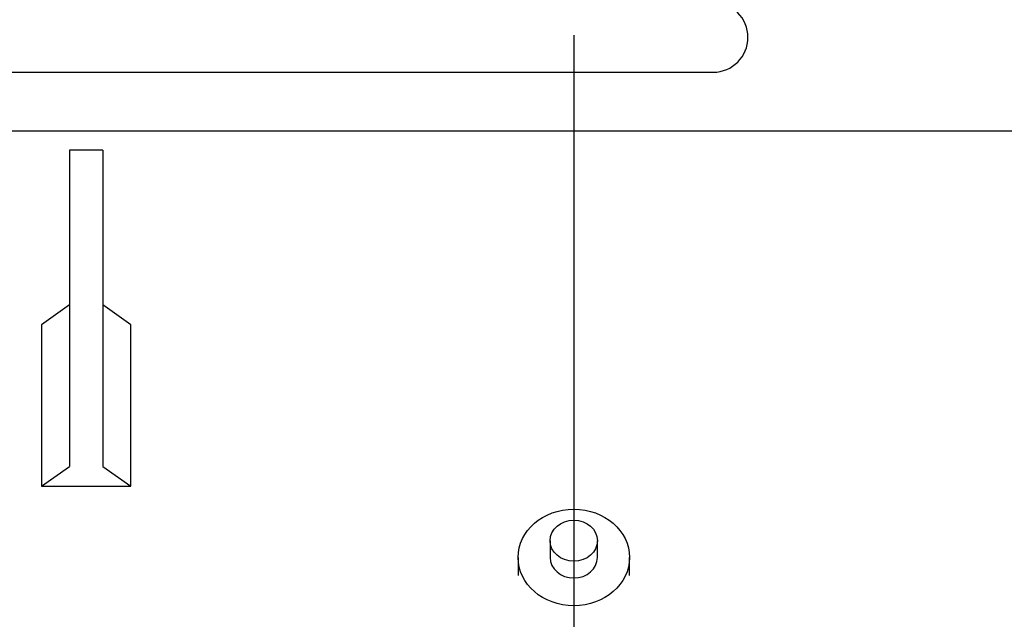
# Model space of a CAD drawing. Header units: metres. Extents: x 6538042 to 13082743, y 6022817 to 12049805.
# Tile 19 of 92: x 6539370.78 to 6539374, y 6024171.46 to 6024173.42. Entities that reach past the tile are written whole.
import ezdxf
from ezdxf.lldxf.tags import DXFTag

# ---------------------------------------------------------------- set-up
doc = ezdxf.new("R2010")
doc.units = ezdxf.units.M
doc.header["$MEASUREMENT"] = 0
for name, color, linetype in [('A400WW9_1', 7, 'CONTINUOUS'), ('Default', 7, 'CONTINUOUS'), ('Linie_tabeli', 7, 'CONTINUOUS'), ('W-400-20', 7, 'CONTINUOUS')]:
    doc.layers.add(name, color=color, linetype=linetype)
tags = doc.linetypes.add('CENTER2', pattern=[28.575, 19.05, -3.175, 3.175, -3.175]).pattern_tags.tags
tags[10:11] = [DXFTag(74, 4), DXFTag(75, 0), DXFTag(340, '0'), DXFTag(46, 0.0), DXFTag(50, 0.0), DXFTag(44, 0.0), DXFTag(45, 0.0)]
tags[8:9] = [DXFTag(74, 4), DXFTag(75, 0), DXFTag(340, '0'), DXFTag(46, 0.0), DXFTag(50, 0.0), DXFTag(44, 0.0), DXFTag(45, 0.0)]
tags[6:7] = [DXFTag(74, 4), DXFTag(75, 0), DXFTag(340, '0'), DXFTag(46, 0.0), DXFTag(50, 0.0), DXFTag(44, 0.0), DXFTag(45, 0.0)]
tags[4:5] = [DXFTag(74, 4), DXFTag(75, 0), DXFTag(340, '0'), DXFTag(46, 0.0), DXFTag(50, 0.0), DXFTag(44, 0.0), DXFTag(45, 0.0)]

# ---------------------------------------------------------------- blocks, each defined once
blk = doc.blocks.new('z350')
at = {"layer": 'A400WW9_1', "color": 7, "linetype": 'Continuous'}
for p, q in [((6539311.8152, 6024168.6742), (6539307.3243, 6024168.6742)), ((6539307.9225, 6024168.6111), (6539307.9225, 6024167.9738)), ((6539308.0318, 6024168.6111), (6539307.9225, 6024168.6111)), ((6539308.0318, 6024168.6111), (6539308.0318, 6024167.9738)), ((6539307.9225, 6024168.106), (6539307.8315, 6024168.0411)), ((6539308.1228, 6024168.0411), (6539308.0318, 6024168.106)), ((6539307.8315, 6024168.0411), (6539307.8315, 6024167.5132)), ((6539308.1228, 6024167.5132), (6539308.1228, 6024168.0411)), ((6539307.9225, 6024167.9738), (6539307.9225, 6024167.578)), ((6539308.0318, 6024167.9738), (6539308.0318, 6024167.578)), ((6539307.8315, 6024167.5132), (6539307.9225, 6024167.578)), ((6539308.0318, 6024167.578), (6539308.1228, 6024167.5132)), ((6539307.8315, 6024167.5132), (6539308.1228, 6024167.5132)), ((6539309.4931, 6024167.3348), (6539309.4931, 6024167.2802)), ((6539309.6479, 6024167.2802), (6539309.6479, 6024167.3348)), ((6539309.3884, 6024167.2802), (6539309.3884, 6024167.2208)), ((6539309.7526, 6024167.221), (6539309.7526, 6024167.2802))]:
    blk.add_line(p, q, dxfattribs=at)
for centre, major_axis in [((6539309.5705, 6024167.2802), (0.1821, 0)), ((6539309.5705, 6024167.3348), (0.0774, 0))]:
    blk.add_ellipse(centre, major_axis=major_axis, ratio=0.866025, dxfattribs=at)
blk.add_ellipse((6539309.5705, 6024167.2802), major_axis=(0.0774, 0), ratio=0.866025, start_param=3.141593, end_param=6.283185, dxfattribs=at)
at = {"layer": 'Default', "color": 7, "linetype": 'CENTER2'}
blk.add_line((6539309.5705, 6024168.9871), (6539309.5705, 6024162.4661), dxfattribs=at)
at = {"layer": 'W-400-20', "color": 7, "linetype": 'Continuous'}
blk.add_line((6539306.6114, 6024161.8344), (6539310.0258, 6024161.8344), dxfattribs=at)
blk.add_arc((6539310.0258, 6024161.9482), 0.1138, 270, 90, dxfattribs=at)

msp = doc.modelspace()

# ---------------------------------------------------------------- block references
at = {"layer": 'Linie_tabeli'}
for p in [(63.0188, 11.41144), (63.0188, 4.37948)]:
    msp.add_blockref('z350', p, dxfattribs=at)

doc.saveas('drawing.dxf')
